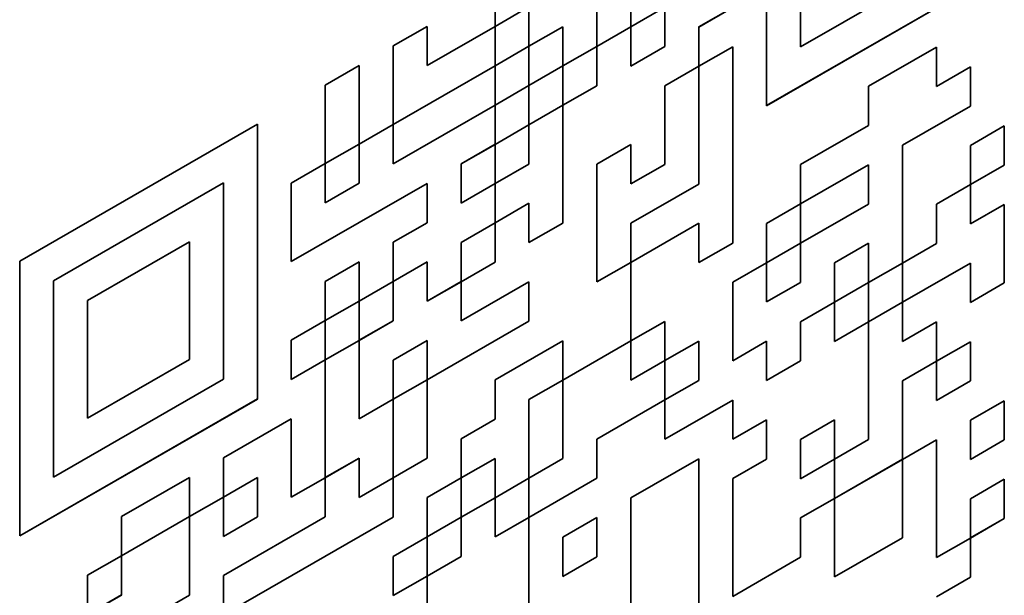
# Model space of a CAD drawing. Header units: millimetres. Extents: x 5 to 415, y 5 to 292.
# Tile 27 of 32: x 386.12 to 390, y 228.19 to 230.47. Entities that reach past the tile are written whole.
import ezdxf

# ---------------------------------------------------------------- set-up
doc = ezdxf.new("R2010")
doc.units = ezdxf.units.MM
doc.layers.add('Sichtbar (ISO)', color=7, linetype='Continuous', lineweight=35)

msp = doc.modelspace()

# ---------------------------------------------------------------- linework, layer by layer
at = {"layer": 'Sichtbar (ISO)'}
for p, q in [((389.06575172, 230.12579511), (389.06575172, 231.2111594)), ((389.19978747, 230.35811464), (389.19978747, 231.13337485)), ((389.19985818, 231.13333413), (389.19985818, 230.35807392)), ((389.19985818, 230.35807392), (389.87039047, 230.74420779)), ((388.39514872, 230.35991013), (388.39514872, 230.66993277)), ((388.39521943, 230.66997349), (388.39521943, 230.35986941)), ((389.06575172, 230.12587655), (390.00442622, 230.66642324)), ((390.00449693, 230.66638252), (389.06575172, 230.12579511)), ((387.99290005, 230.43829317), (387.99290005, 230.59334521)), ((388.52932589, 230.43709618), (388.52932589, 230.59214822)), ((387.99290005, 230.43837461), (388.1269358, 230.51556066)), ((388.12700651, 230.51551994), (387.99290005, 230.43829317)), ((388.12700651, 230.3604679), (388.12700651, 230.51551994)), ((388.52932589, 230.43717762), (388.66336164, 230.51436367)), ((388.66343235, 230.51432295), (388.52932589, 230.43709618)), ((388.66343235, 230.35927091), (388.66343235, 230.51432295)), ((388.79746809, 230.43653841), (388.93157455, 230.51376518)), ((388.93164526, 230.51372446), (388.79753881, 230.43649769)), ((387.59058068, 230.36166489), (387.72468714, 230.43889166)), ((387.72461643, 230.28388034), (387.72461643, 230.43885094)), ((387.72468714, 230.43889166), (387.72468714, 230.28383962)), ((387.72468714, 230.28383962), (387.99290005, 230.43829317)), ((387.99282934, 230.28328185), (387.99282934, 230.43825245)), ((387.99290005, 230.43829317), (387.99290005, 230.28324113)), ((388.12700651, 230.36054934), (388.26104226, 230.43773539)), ((388.26111297, 230.43769467), (388.12700651, 230.3604679)), ((388.26104226, 230.43773539), (388.26111297, 230.43769467)), ((388.26111297, 230.28264263), (388.26111297, 230.43769467)), ((388.39521943, 230.35986941), (388.52932589, 230.43709618)), ((388.52925518, 230.28208486), (388.52925518, 230.43705546)), ((388.52932589, 230.43709618), (388.52932589, 230.28204414)), ((388.79746809, 230.28148636), (388.79746809, 230.43653841)), ((388.79753881, 230.43649769), (388.79746809, 230.43653841)), ((388.79753881, 230.43649769), (388.79753881, 230.28144565)), ((387.59058068, 230.05156081), (387.59058068, 230.36166489)), ((387.99290005, 230.28324113), (388.12700651, 230.3604679)), ((388.1269358, 230.20545658), (388.1269358, 230.36042718)), ((388.12700651, 230.3604679), (388.12700651, 230.20541586)), ((388.26111297, 230.28272407), (388.39514872, 230.35991013)), ((388.39521943, 230.35986941), (388.26111297, 230.28264263)), ((388.39521943, 230.35986941), (388.39514872, 230.35991013)), ((388.39521943, 230.20481737), (388.39521943, 230.35986941)), ((388.52932589, 230.28204414), (388.66343235, 230.35927091)), ((388.79753881, 230.28144565), (388.93164526, 230.35867242)), ((388.93157455, 229.58345293), (388.93157455, 230.3586317)), ((388.93164526, 230.35867242), (388.93164526, 229.58341221)), ((389.19985818, 230.35807392), (389.19978747, 230.35811464)), ((389.4680711, 230.20242339), (389.73628402, 230.35687694)), ((389.7362133, 230.20186561), (389.7362133, 230.35683622)), ((389.73628402, 230.35687694), (389.73628402, 230.20182489)), ((387.32236776, 230.20721134), (387.45647422, 230.28443812)), ((387.45640351, 229.97437475), (387.45640351, 230.2843974)), ((387.45647422, 230.28443812), (387.45647422, 229.97433403)), ((387.59058068, 230.05164225), (387.99282934, 230.28328185)), ((387.99290005, 230.28324113), (387.59058068, 230.05156081)), ((387.72468714, 230.28383962), (387.72461643, 230.28388034)), ((387.99290005, 230.28324113), (387.99282934, 230.28328185)), ((387.99290005, 230.12818909), (387.99290005, 230.28324113)), ((388.12700651, 230.20541586), (388.26111297, 230.28264263)), ((388.26104226, 230.12763131), (388.26104226, 230.28260191)), ((388.26111297, 230.28264263), (388.26111297, 230.12759059)), ((388.52932589, 230.28204414), (388.52925518, 230.28208486)), ((388.66336164, 230.20425959), (388.79746809, 230.28148636)), ((388.79753881, 230.28144565), (388.66343235, 230.20421887)), ((388.79753881, 230.28144565), (388.79746809, 230.28148636)), ((388.79753881, 229.81628952), (388.79753881, 230.28144565)), ((389.73628402, 230.20182489), (389.87039047, 230.27905167)), ((389.87031976, 230.12404035), (389.87031976, 230.27901095)), ((389.87039047, 230.27905167), (389.87039047, 230.12399963)), ((387.32236776, 229.89710726), (387.32236776, 230.20721134)), ((387.99290005, 230.12827053), (388.1269358, 230.20545658)), ((388.12700651, 230.20541586), (387.99290005, 230.12818909)), ((388.12700651, 230.20541586), (388.1269358, 230.20545658)), ((388.12700651, 230.05036382), (388.12700651, 230.20541586)), ((388.26111297, 230.12759059), (388.39521943, 230.20481737)), ((388.66336164, 229.89415551), (388.66336164, 230.20425959)), ((388.66343235, 230.20421887), (388.66336164, 230.20425959)), ((388.66343235, 230.20421887), (388.66343235, 229.89411479)), ((389.4680711, 230.04737135), (389.4680711, 230.20242339)), ((389.7362133, 230.20186561), (389.73628402, 230.20182489)), ((387.59058068, 229.89650877), (387.99290005, 230.12818909)), ((387.99282934, 229.97317777), (387.99282934, 230.12814837)), ((387.99290005, 230.12818909), (387.99290005, 229.97313705)), ((388.12700651, 230.05044526), (388.26104226, 230.12763131)), ((388.26111297, 230.12759059), (388.12700651, 230.05036382)), ((388.26111297, 230.12759059), (388.26104226, 230.12763131)), ((388.26111297, 229.66243447), (388.26111297, 230.12759059)), ((389.60210685, 229.9695868), (389.87031976, 230.12404035)), ((389.87039047, 230.12399963), (389.60217756, 229.96954608)), ((389.87039047, 230.12399963), (389.87031976, 230.12404035)), ((386.11540964, 229.51217038), (387.05415485, 230.0527578)), ((387.05408413, 228.96743423), (387.05408413, 230.05271708)), ((387.05415485, 230.0527578), (387.05415485, 228.96739351)), ((387.45647422, 229.97433403), (387.59058068, 230.05156081)), ((387.59050997, 229.89654949), (387.59050997, 230.05152009)), ((387.59058068, 230.05156081), (387.59058068, 229.89650877)), ((387.99290005, 229.97313705), (388.12700651, 230.05036382)), ((388.1269358, 229.8953525), (388.1269358, 230.0503231)), ((388.12700651, 230.05036382), (388.12700651, 229.89531178)), ((389.19985818, 229.8929178), (389.4680711, 230.04737135)), ((389.87039047, 229.96894759), (390.00449693, 230.04617436)), ((390.00442622, 229.89116304), (390.00442622, 230.04613364)), ((390.00449693, 230.04617436), (390.00449693, 229.89112232)), ((387.32236776, 229.8971887), (387.45640351, 229.97437475)), ((387.45647422, 229.97433403), (387.32236776, 229.89710726)), ((387.45647422, 229.97433403), (387.45640351, 229.97437475)), ((387.45647422, 229.81928199), (387.45647422, 229.97433403)), ((387.85872289, 229.89595099), (387.99282934, 229.97317777)), ((387.99290005, 229.97313705), (387.8587936, 229.89591027)), ((387.99290005, 229.97313705), (387.99282934, 229.97317777)), ((387.99290005, 229.81808501), (387.99290005, 229.97313705)), ((388.39514872, 229.894754), (388.52925518, 229.97198078)), ((388.52932589, 229.97194006), (388.39521943, 229.89471328)), ((388.52925518, 229.97198078), (388.52932589, 229.97194006)), ((388.52932589, 229.81688802), (388.52932589, 229.97194006)), ((389.60210685, 229.50443068), (389.60210685, 229.9695868)), ((389.60217756, 229.96954608), (389.60210685, 229.9695868)), ((389.60217756, 229.96954608), (389.60217756, 229.50438996)), ((389.87039047, 229.81389555), (389.87039047, 229.96894759)), ((387.1882613, 229.81988049), (387.32236776, 229.89710726)), ((387.32229705, 229.74209594), (387.32229705, 229.89706654)), ((387.32236776, 229.89710726), (387.32236776, 229.74205522)), ((387.59050997, 229.89654949), (387.59058068, 229.89650877)), ((387.85872289, 229.74089895), (387.85872289, 229.89595099)), ((387.8587936, 229.89591027), (387.85872289, 229.89595099)), ((387.8587936, 229.89591027), (387.8587936, 229.74085823)), ((387.99290005, 229.81816644), (388.1269358, 229.8953525)), ((388.12700651, 229.89531178), (387.99290005, 229.81808501)), ((388.12700651, 229.89531178), (388.1269358, 229.8953525)), ((388.39514872, 229.42959788), (388.39514872, 229.894754)), ((388.39521943, 229.89471328), (388.39514872, 229.894754)), ((388.39521943, 229.89471328), (388.39521943, 229.42955716)), ((388.52932589, 229.81696946), (388.66336164, 229.89415551)), ((388.66343235, 229.89411479), (388.52932589, 229.81688802)), ((388.66343235, 229.89411479), (388.66336164, 229.89415551)), ((389.19985818, 229.73786576), (389.19985818, 229.8929178)), ((389.19985818, 229.7379472), (389.46800039, 229.89236003)), ((389.4680711, 229.89231931), (389.19985818, 229.73786576)), ((389.4680711, 229.89231931), (389.46800039, 229.89236003)), ((389.4680711, 229.73726727), (389.4680711, 229.89231931)), ((389.87039047, 229.81397698), (390.00442622, 229.89116304)), ((390.00449693, 229.89112232), (389.87039047, 229.81389555)), ((390.00449693, 229.89112232), (390.00442622, 229.89116304)), ((386.24944538, 229.43438584), (386.91997768, 229.8205197)), ((386.92004839, 229.82047898), (386.24951609, 229.43434512)), ((386.91997768, 229.8205197), (386.92004839, 229.82047898)), ((386.92004839, 229.04521878), (386.92004839, 229.82047898)), ((387.1882613, 229.50977641), (387.1882613, 229.81988049)), ((387.1882613, 229.50985785), (387.72461643, 229.81872422)), ((387.72468714, 229.8186835), (387.1882613, 229.50977641)), ((387.32236776, 229.74205522), (387.45647422, 229.81928199)), ((387.72461643, 229.81872422), (387.72468714, 229.8186835)), ((387.72468714, 229.66363146), (387.72468714, 229.8186835)), ((387.8587936, 229.74085823), (387.99290005, 229.81808501)), ((387.99282934, 229.66307368), (387.99282934, 229.81804429)), ((387.99290005, 229.81808501), (387.99290005, 229.66303296)), ((388.52932589, 229.66183598), (388.79753881, 229.81628952)), ((389.73628402, 229.73666877), (389.87039047, 229.81389555)), ((389.87031976, 229.65888422), (389.87031976, 229.81385483)), ((389.87039047, 229.81389555), (389.87039047, 229.6588435)), ((387.32229705, 229.74209594), (387.32236776, 229.74205522)), ((387.85872289, 229.74089895), (387.8587936, 229.74085823)), ((387.99290005, 229.66303296), (388.12700651, 229.74025974)), ((388.1269358, 229.58524842), (388.1269358, 229.74021902)), ((388.12700651, 229.74025974), (388.12700651, 229.5852077)), ((389.06575172, 229.66063899), (389.19985818, 229.73786576)), ((389.19978747, 229.58285444), (389.19978747, 229.73782504)), ((389.19985818, 229.73786576), (389.19985818, 229.58281372)), ((389.19985818, 229.58281372), (389.4680711, 229.73726727)), ((389.73628402, 229.58161673), (389.73628402, 229.73666877)), ((389.87039047, 229.6588435), (390.00449693, 229.73607028)), ((390.00442622, 229.42600692), (390.00442622, 229.73602956)), ((390.00449693, 229.73607028), (390.00449693, 229.4259662)), ((387.59058068, 229.58640469), (387.72468714, 229.66363146)), ((387.85872289, 229.58584691), (387.99282934, 229.66307368)), ((387.99290005, 229.66303296), (387.8587936, 229.58580619)), ((387.99290005, 229.66303296), (387.99282934, 229.66307368)), ((387.99290005, 229.50798092), (387.99290005, 229.66303296)), ((388.12700651, 229.5852077), (388.26111297, 229.66243447)), ((388.52932589, 229.50678393), (388.52932589, 229.66183598)), ((388.52932589, 229.50686537), (388.79746809, 229.6612782)), ((388.79753881, 229.66123748), (388.52932589, 229.50678393)), ((388.79746809, 229.6612782), (388.79753881, 229.66123748)), ((388.79753881, 229.50618544), (388.79753881, 229.66123748)), ((389.06575172, 229.50558695), (389.06575172, 229.66063899)), ((389.87031976, 229.65888422), (389.87039047, 229.6588435)), ((386.38362255, 229.35651985), (386.78594193, 229.58820017)), ((386.78587122, 229.12308477), (386.78587122, 229.58815945)), ((386.78594193, 229.58820017), (386.78594193, 229.12304405)), ((387.59058068, 229.43135264), (387.59058068, 229.58640469)), ((387.85872289, 229.43079487), (387.85872289, 229.58584691)), ((387.8587936, 229.58580619), (387.85872289, 229.58584691)), ((387.8587936, 229.58580619), (387.8587936, 229.43075415)), ((388.12700651, 229.5852077), (388.1269358, 229.58524842)), ((388.79753881, 229.50626688), (388.93157455, 229.58345293)), ((388.93164526, 229.58341221), (388.79753881, 229.50618544)), ((388.93164526, 229.58341221), (388.93157455, 229.58345293)), ((389.06575172, 229.50566839), (389.19978747, 229.58285444)), ((389.19985818, 229.58281372), (389.06575172, 229.50558695)), ((389.19985818, 229.58281372), (389.19978747, 229.58285444)), ((389.19985818, 229.42776168), (389.19985818, 229.58281372)), ((389.33389393, 229.50502917), (389.46800039, 229.58225594)), ((389.4680711, 229.58221523), (389.33396464, 229.50498845)), ((389.4680711, 229.58221523), (389.46800039, 229.58225594)), ((389.4680711, 229.42716318), (389.4680711, 229.58221523)), ((389.60217756, 229.50438996), (389.73628402, 229.58161673)), ((386.11540964, 228.4268061), (386.11540964, 229.51217038)), ((387.32236776, 229.43195114), (387.45647422, 229.50917791)), ((387.45640351, 229.35416659), (387.45640351, 229.50913719)), ((387.45647422, 229.50917791), (387.45647422, 229.35412587)), ((387.59058068, 229.43143408), (387.72461643, 229.50862014)), ((387.72468714, 229.50857942), (387.59058068, 229.43135264)), ((387.72468714, 229.50857942), (387.72461643, 229.50862014)), ((387.72468714, 229.35352738), (387.72468714, 229.50857942)), ((387.8587936, 229.43075415), (387.99290005, 229.50798092)), ((388.39521943, 229.42955716), (388.52932589, 229.50678393)), ((388.52925518, 229.19672057), (388.52925518, 229.50674322)), ((388.52932589, 229.50678393), (388.52932589, 229.19667985)), ((388.93164526, 229.42836017), (389.06575172, 229.50558695)), ((389.06568101, 229.35057562), (389.06568101, 229.50554623)), ((389.06575172, 229.50558695), (389.06575172, 229.35053491)), ((389.33389393, 229.34997713), (389.33389393, 229.50502917)), ((389.33396464, 229.50498845), (389.33389393, 229.50502917)), ((389.33396464, 229.50498845), (389.33396464, 229.34993641)), ((389.4680711, 229.42724462), (389.60210685, 229.50443068)), ((389.60217756, 229.50438996), (389.4680711, 229.42716318)), ((389.60217756, 229.50438996), (389.60210685, 229.50443068)), ((389.60217756, 229.34933792), (389.60217756, 229.50438996)), ((389.60217756, 229.34941936), (389.87031976, 229.50383218)), ((389.87039047, 229.50379146), (389.60217756, 229.34933792)), ((389.87039047, 229.50379146), (389.87031976, 229.50383218)), ((389.87039047, 229.34873942), (389.87039047, 229.50379146)), ((386.24944538, 228.65912563), (386.24944538, 229.43438584)), ((386.24951609, 229.43434512), (386.24944538, 229.43438584)), ((386.24951609, 229.43434512), (386.24951609, 228.65908491)), ((387.32236776, 229.2768991), (387.32236776, 229.43195114)), ((387.45647422, 229.35412587), (387.59058068, 229.43135264)), ((387.59050997, 229.27634132), (387.59050997, 229.43131192)), ((387.59058068, 229.43135264), (387.59058068, 229.2763006)), ((387.72468714, 229.35360882), (387.85872289, 229.43079487)), ((387.8587936, 229.43075415), (387.72468714, 229.35352738)), ((387.8587936, 229.43075415), (387.85872289, 229.43079487)), ((387.8587936, 229.27570211), (387.8587936, 229.43075415)), ((387.8587936, 229.27578355), (388.1269358, 229.43019638)), ((388.12700651, 229.43015566), (387.8587936, 229.27570211)), ((388.1269358, 229.43019638), (388.12700651, 229.43015566)), ((388.12700651, 229.27510361), (388.12700651, 229.43015566)), ((388.39521943, 229.42955716), (388.39514872, 229.42959788)), ((388.93164526, 229.11825609), (388.93164526, 229.42836017)), ((389.06575172, 229.35053491), (389.19985818, 229.42776168)), ((389.33396464, 229.34993641), (389.4680711, 229.42716318)), ((389.46800039, 229.27215186), (389.46800039, 229.42712246)), ((389.4680711, 229.42716318), (389.4680711, 229.27211114)), ((389.87039047, 229.34882086), (390.00442622, 229.42600692)), ((390.00449693, 229.4259662), (389.87039047, 229.34873942)), ((390.00449693, 229.4259662), (390.00442622, 229.42600692)), ((386.38362255, 228.89136373), (386.38362255, 229.35651985)), ((387.32236776, 229.27698054), (387.45640351, 229.35416659)), ((387.45647422, 229.35412587), (387.32236776, 229.2768991)), ((387.45647422, 229.35412587), (387.45640351, 229.35416659)), ((387.45647422, 229.19907383), (387.45647422, 229.35412587)), ((389.06568101, 229.35057562), (389.06575172, 229.35053491)), ((389.19978747, 229.27275036), (389.33389393, 229.34997713)), ((389.33396464, 229.34993641), (389.19985818, 229.27270964)), ((389.33396464, 229.34993641), (389.33389393, 229.34997713)), ((389.33396464, 229.19488437), (389.33396464, 229.34993641)), ((389.4680711, 229.27211114), (389.60217756, 229.34933792)), ((389.60210685, 229.1943266), (389.60210685, 229.3492972)), ((389.60217756, 229.34933792), (389.60217756, 229.19428588)), ((387.1882613, 229.19967232), (387.32236776, 229.2768991)), ((387.32229705, 229.12188778), (387.32229705, 229.27685838)), ((387.32236776, 229.2768991), (387.32236776, 229.12184706)), ((387.45647422, 229.19915527), (387.59050997, 229.27634132)), ((387.59058068, 229.2763006), (387.45647422, 229.19907383)), ((387.59058068, 229.2763006), (387.59050997, 229.27634132)), ((387.72468714, 229.0434233), (388.12700651, 229.27510361)), ((388.52932589, 229.19667985), (388.66343235, 229.27390663)), ((388.66336164, 229.1188953), (388.66336164, 229.27386591)), ((388.66343235, 229.27390663), (388.66343235, 229.11885459)), ((389.19978747, 229.11769832), (389.19978747, 229.27275036)), ((389.19985818, 229.27270964), (389.19978747, 229.27275036)), ((389.19985818, 229.27270964), (389.19985818, 229.1176576)), ((389.33396464, 229.19496581), (389.46800039, 229.27215186)), ((389.4680711, 229.27211114), (389.33396464, 229.19488437)), ((389.4680711, 229.27211114), (389.46800039, 229.27215186)), ((389.4680711, 228.80695502), (389.4680711, 229.27211114)), ((389.60217756, 229.19428588), (389.73628402, 229.27151265)), ((389.7362133, 229.11650133), (389.7362133, 229.27147193)), ((389.73628402, 229.27151265), (389.73628402, 229.11646061)), ((387.1882613, 229.04462028), (387.1882613, 229.19967232)), ((387.32236776, 229.12184706), (387.45647422, 229.19907383)), ((387.45640351, 228.88901047), (387.45640351, 229.19903311)), ((387.45647422, 229.19907383), (387.45647422, 228.88896975)), ((387.59058068, 229.12124856), (387.72468714, 229.19847534)), ((387.72461643, 229.04346401), (387.72461643, 229.19843462)), ((387.72468714, 229.19847534), (387.72468714, 229.0434233)), ((387.99282934, 229.04286552), (388.26104226, 229.19731907)), ((388.26111297, 229.19727835), (387.99290005, 229.0428248)), ((388.26104226, 229.19731907), (388.26111297, 229.19727835)), ((388.26111297, 229.04222631), (388.26111297, 229.19727835)), ((388.26111297, 229.04230775), (388.52925518, 229.19672057)), ((388.52932589, 229.19667985), (388.26111297, 229.04222631)), ((388.52932589, 229.19667985), (388.52925518, 229.19672057)), ((388.52932589, 229.04162781), (388.52932589, 229.19667985)), ((388.66343235, 229.11885459), (388.79753881, 229.19608136)), ((388.79746809, 229.04107004), (388.79746809, 229.19604064)), ((388.79753881, 229.19608136), (388.79753881, 229.04102932)), ((388.93164526, 229.11833753), (389.06568101, 229.19552358)), ((389.06575172, 229.19548286), (388.93164526, 229.11825609)), ((389.06575172, 229.19548286), (389.06568101, 229.19552358)), ((389.06575172, 229.04043082), (389.06575172, 229.19548286)), ((389.60210685, 229.1943266), (389.60217756, 229.19428588)), ((389.73628402, 229.11646061), (389.87039047, 229.19368738)), ((389.87031976, 229.03867606), (389.87031976, 229.19364666)), ((389.87039047, 229.19368738), (389.87039047, 229.03863534)), ((386.38362255, 228.89144516), (386.78587122, 229.12308477)), ((386.78594193, 229.12304405), (386.38362255, 228.89136373)), ((386.78594193, 229.12304405), (386.78587122, 229.12308477)), ((387.1882613, 229.04470172), (387.32229705, 229.12188778)), ((387.32236776, 229.12184706), (387.1882613, 229.04462028)), ((387.32236776, 229.12184706), (387.32229705, 229.12188778)), ((387.32236776, 228.65669093), (387.32236776, 229.12184706)), ((387.59058068, 228.96619652), (387.59058068, 229.12124856)), ((388.52932589, 229.04170925), (388.66336164, 229.1188953)), ((388.66343235, 229.11885459), (388.52932589, 229.04162781)), ((388.66343235, 229.11885459), (388.66336164, 229.1188953)), ((388.66343235, 228.96380254), (388.66343235, 229.11885459)), ((389.06575172, 229.04051226), (389.19978747, 229.11769832)), ((389.19985818, 229.1176576), (389.06575172, 229.04043082)), ((389.19985818, 229.1176576), (389.19978747, 229.11769832)), ((389.60210685, 229.03927455), (389.7362133, 229.11650133)), ((389.73628402, 229.11646061), (389.60217756, 229.03923383)), ((389.73628402, 229.11646061), (389.7362133, 229.11650133)), ((389.73628402, 228.96140857), (389.73628402, 229.11646061)), ((386.24951609, 228.65908491), (386.92004839, 229.04521878)), ((387.59058068, 228.96627796), (387.72461643, 229.04346401)), ((387.72468714, 229.0434233), (387.59058068, 228.96619652)), ((387.72468714, 229.0434233), (387.72461643, 229.04346401)), ((387.72468714, 228.73331921), (387.72468714, 229.0434233)), ((387.99282934, 228.88781348), (387.99282934, 229.04286552)), ((387.99290005, 229.0428248), (387.99282934, 229.04286552)), ((387.99290005, 229.0428248), (387.99290005, 228.88777276)), ((388.12700651, 228.96499953), (388.26111297, 229.04222631)), ((388.26104226, 228.73216294), (388.26104226, 229.04218559)), ((388.26111297, 229.04222631), (388.26111297, 228.73212222)), ((388.66343235, 228.96388398), (388.79746809, 229.04107004)), ((388.79753881, 229.04102932), (388.66343235, 228.96380254)), ((388.79753881, 229.04102932), (388.79746809, 229.04107004)), ((389.60210685, 228.72917047), (389.60210685, 229.03927455)), ((389.60217756, 229.03923383), (389.60210685, 229.03927455)), ((389.60217756, 229.03923383), (389.60217756, 228.72912975)), ((389.73628402, 228.96149001), (389.87031976, 229.03867606)), ((389.87039047, 229.03863534), (389.73628402, 228.96140857)), ((389.87039047, 229.03863534), (389.87031976, 229.03867606)), ((386.11540964, 228.42688754), (387.05408413, 228.96743423)), ((387.05415485, 228.96739351), (386.11540964, 228.4268061)), ((387.05415485, 228.96739351), (387.05408413, 228.96743423)), ((387.45647422, 228.88896975), (387.59058068, 228.96619652)), ((387.59050997, 228.65613316), (387.59050997, 228.9661558)), ((387.59058068, 228.96619652), (387.59058068, 228.65609244)), ((388.12700651, 228.65489545), (388.12700651, 228.96499953)), ((388.39521943, 228.809349), (388.66343235, 228.96380254)), ((388.66336164, 228.80879122), (388.66336164, 228.96376182)), ((388.66343235, 228.96380254), (388.66343235, 228.8087505)), ((388.66343235, 228.8087505), (388.93164526, 228.96320405)), ((388.93157455, 228.80819273), (388.93157455, 228.96316333)), ((388.93164526, 228.96320405), (388.93164526, 228.80815201)), ((389.87039047, 228.8835833), (390.00449693, 228.96081007)), ((390.00442622, 228.80579875), (390.00442622, 228.96076935)), ((390.00449693, 228.96081007), (390.00449693, 228.80575803)), ((386.92004839, 228.7351147), (387.1882613, 228.88956824)), ((387.18819059, 228.57950488), (387.18819059, 228.88952752)), ((387.1882613, 228.88956824), (387.1882613, 228.57946416)), ((387.45640351, 228.88901047), (387.45647422, 228.88896975)), ((387.85872289, 228.81058671), (387.99282934, 228.88781348)), ((387.99290005, 228.88777276), (387.8587936, 228.81054599)), ((387.99290005, 228.88777276), (387.99282934, 228.88781348)), ((388.93164526, 228.80815201), (389.06575172, 228.88537878)), ((389.06568101, 228.73036746), (389.06568101, 228.88533806)), ((389.06575172, 228.88537878), (389.06575172, 228.73032674)), ((389.19985818, 228.80755351), (389.33396464, 228.88478029)), ((389.33389393, 228.72976897), (389.33389393, 228.88473957)), ((389.33396464, 228.88478029), (389.33396464, 228.72972825)), ((389.87039047, 228.72853126), (389.87039047, 228.8835833)), ((387.85872289, 228.65553467), (387.85872289, 228.81058671)), ((387.8587936, 228.81054599), (387.85872289, 228.81058671)), ((387.8587936, 228.81054599), (387.8587936, 228.65549395)), ((388.39521943, 228.65429696), (388.39521943, 228.809349)), ((388.66336164, 228.80879122), (388.66343235, 228.8087505)), ((388.93157455, 228.80819273), (388.93164526, 228.80815201)), ((389.19985818, 228.65250147), (389.19985818, 228.80755351)), ((389.33396464, 228.72972825), (389.4680711, 228.80695502)), ((389.60217756, 228.72912975), (389.73628402, 228.80635653)), ((389.7362133, 228.34124112), (389.7362133, 228.80631581)), ((389.73628402, 228.80635653), (389.73628402, 228.3412004)), ((389.87039047, 228.7286127), (390.00442622, 228.80579875)), ((390.00449693, 228.80575803), (389.87039047, 228.72853126)), ((390.00449693, 228.80575803), (390.00442622, 228.80579875)), ((386.92004839, 228.58006266), (386.92004839, 228.7351147)), ((387.32236776, 228.65677237), (387.45640351, 228.73395843)), ((387.45647422, 228.73391771), (387.32236776, 228.65669093)), ((387.45647422, 228.73391771), (387.45640351, 228.73395843)), ((387.45647422, 228.57886567), (387.45647422, 228.73391771)), ((387.59058068, 228.65609244), (387.72468714, 228.73331921)), ((387.8587936, 228.65549395), (387.99290005, 228.73272072)), ((387.99282934, 228.5777094), (387.99282934, 228.73268)), ((387.99290005, 228.73272072), (387.99290005, 228.57766868)), ((388.12700651, 228.65497689), (388.26104226, 228.73216294)), ((388.26111297, 228.73212222), (388.12700651, 228.65489545)), ((388.26111297, 228.73212222), (388.26104226, 228.73216294)), ((388.52925518, 228.57651241), (388.79746809, 228.73096596)), ((388.79753881, 228.73092524), (388.52932589, 228.57647169)), ((388.79753881, 228.73092524), (388.79746809, 228.73096596)), ((388.79753881, 228.11071707), (388.79753881, 228.73092524)), ((388.93157455, 228.65314069), (389.06568101, 228.73036746)), ((389.06575172, 228.73032674), (388.93164526, 228.65309997)), ((389.06575172, 228.73032674), (389.06568101, 228.73036746)), ((389.19985818, 228.65258291), (389.33389393, 228.72976897)), ((389.33396464, 228.72972825), (389.19985818, 228.65250147)), ((389.33396464, 228.72972825), (389.33389393, 228.72976897)), ((389.33396464, 228.57467621), (389.33396464, 228.72972825)), ((389.33396464, 228.57475765), (389.60210685, 228.72917047)), ((389.60217756, 228.72912975), (389.33396464, 228.57467621)), ((389.60217756, 228.72912975), (389.60210685, 228.72917047)), ((389.60217756, 228.41902567), (389.60217756, 228.72912975)), ((386.24944538, 228.65912563), (386.24951609, 228.65908491)), ((386.51772901, 228.50343438), (386.78594193, 228.65788792)), ((386.78587122, 228.5028766), (386.78587122, 228.6578472)), ((386.78594193, 228.65788792), (386.78594193, 228.50283588)), ((386.92004839, 228.58014409), (387.05408413, 228.65733015)), ((387.05415485, 228.65728943), (386.92004839, 228.58006266)), ((387.05415485, 228.65728943), (387.05408413, 228.65733015)), ((387.05415485, 228.50223739), (387.05415485, 228.65728943)), ((387.1882613, 228.57946416), (387.32236776, 228.65669093)), ((387.32229705, 228.50167961), (387.32229705, 228.65665021)), ((387.32236776, 228.65669093), (387.32236776, 228.50163889)), ((387.45647422, 228.57894711), (387.59050997, 228.65613316)), ((387.59058068, 228.65609244), (387.45647422, 228.57886567)), ((387.59058068, 228.65609244), (387.59050997, 228.65613316)), ((387.59058068, 228.5010404), (387.59058068, 228.65609244)), ((387.72461643, 228.57830789), (387.85872289, 228.65553467)), ((387.8587936, 228.65549395), (387.72468714, 228.57826717)), ((387.8587936, 228.65549395), (387.85872289, 228.65553467)), ((387.8587936, 228.5004419), (387.8587936, 228.65549395)), ((387.99290005, 228.57766868), (388.12700651, 228.65489545)), ((388.1269358, 228.49988413), (388.1269358, 228.65485473)), ((388.12700651, 228.65489545), (388.12700651, 228.49984341)), ((388.12700651, 228.49984341), (388.39521943, 228.65429696)), ((388.93157455, 228.18798457), (388.93157455, 228.65314069)), ((388.93164526, 228.65309997), (388.93157455, 228.65314069)), ((388.93164526, 228.65309997), (388.93164526, 228.18794385)), ((389.87039047, 228.57347922), (390.00449693, 228.65070599)), ((390.00442622, 228.49569467), (390.00442622, 228.65066527)), ((390.00449693, 228.65070599), (390.00449693, 228.49565395)), ((386.78594193, 228.50283588), (386.92004839, 228.58006266)), ((386.91997768, 228.42505133), (386.91997768, 228.58002194)), ((386.92004839, 228.58006266), (386.92004839, 228.42501061)), ((387.1882613, 228.57946416), (387.18819059, 228.57950488)), ((387.72461643, 228.42325585), (387.72461643, 228.57830789)), ((387.72468714, 228.57826717), (387.72461643, 228.57830789)), ((387.72468714, 228.57826717), (387.72468714, 228.42321513)), ((387.8587936, 228.50052334), (387.99282934, 228.5777094)), ((387.99290005, 228.57766868), (387.8587936, 228.5004419)), ((387.99290005, 228.57766868), (387.99282934, 228.5777094)), ((387.99290005, 228.42261664), (387.99290005, 228.57766868)), ((388.52925518, 227.95630425), (388.52925518, 228.57651241)), ((388.52932589, 228.57647169), (388.52925518, 228.57651241)), ((388.52932589, 228.57647169), (388.52932589, 227.95626353)), ((389.19985818, 228.49744943), (389.33396464, 228.57467621)), ((389.33389393, 228.26461284), (389.33389393, 228.57463549)), ((389.33396464, 228.57467621), (389.33396464, 228.26457212)), ((389.87039047, 228.41842718), (389.87039047, 228.57347922)), ((386.51772901, 228.34838234), (386.51772901, 228.50343438)), ((386.51772901, 228.34846377), (386.78587122, 228.5028766)), ((386.78594193, 228.50283588), (386.51772901, 228.34838234)), ((386.78594193, 228.50283588), (386.78587122, 228.5028766)), ((386.78594193, 228.1927318), (386.78594193, 228.50283588)), ((386.91997768, 228.26999929), (387.32229705, 228.50167961)), ((386.92004839, 228.42501061), (387.05415485, 228.50223739)), ((387.32236776, 228.50163889), (386.92004839, 228.26995857)), ((386.92004839, 228.11490653), (387.59058068, 228.5010404)), ((387.32236776, 228.50163889), (387.32229705, 228.50167961)), ((387.72468714, 228.42321513), (387.8587936, 228.5004419)), ((387.85872289, 228.34543058), (387.85872289, 228.50040119)), ((387.8587936, 228.5004419), (387.8587936, 228.34538986)), ((387.99290005, 228.42269808), (388.1269358, 228.49988413)), ((388.12700651, 228.49984341), (387.99290005, 228.42261664)), ((388.12700651, 228.49984341), (388.1269358, 228.49988413)), ((388.12700651, 227.87963525), (388.12700651, 228.49984341)), ((388.26104226, 228.42205886), (388.39514872, 228.49928564)), ((388.39521943, 228.49924492), (388.26111297, 228.42201814)), ((388.39521943, 228.49924492), (388.39514872, 228.49928564)), ((388.39521943, 228.34419288), (388.39521943, 228.49924492)), ((389.19985818, 228.34239739), (389.19985818, 228.49744943)), ((389.87039047, 228.41850862), (390.00442622, 228.49569467)), ((390.00449693, 228.49565395), (389.87039047, 228.41842718)), ((390.00449693, 228.49565395), (390.00442622, 228.49569467)), ((386.91997768, 228.42505133), (386.92004839, 228.42501061)), ((387.59050997, 228.34602908), (387.72461643, 228.42325585)), ((387.72468714, 228.42321513), (387.59058068, 228.34598836)), ((387.72468714, 228.42321513), (387.72461643, 228.42325585)), ((387.72468714, 228.26816309), (387.72468714, 228.42321513)), ((388.26104226, 228.26700682), (388.26104226, 228.42205886)), ((388.26111297, 228.42201814), (388.26104226, 228.42205886)), ((388.26111297, 228.42201814), (388.26111297, 228.2669661)), ((389.33396464, 228.26457212), (389.60217756, 228.41902567)), ((389.73628402, 228.3412004), (389.87039047, 228.41842718)), ((389.87031976, 228.26341586), (389.87031976, 228.41838646)), ((389.87039047, 228.41842718), (389.87039047, 228.26337514)), ((386.38362255, 228.27115556), (386.51772901, 228.34838234)), ((386.5176583, 228.19337101), (386.5176583, 228.34834162)), ((386.51772901, 228.34838234), (386.51772901, 228.19333029)), ((387.59050997, 228.19097704), (387.59050997, 228.34602908)), ((387.59058068, 228.34598836), (387.59050997, 228.34602908)), ((387.59058068, 228.34598836), (387.59058068, 228.19093632)), ((387.72468714, 228.26824453), (387.85872289, 228.34543058)), ((387.8587936, 228.34538986), (387.72468714, 228.26816309)), ((387.8587936, 228.34538986), (387.85872289, 228.34543058)), ((388.26111297, 228.2669661), (388.39521943, 228.34419288)), ((388.93164526, 228.18794385), (389.19985818, 228.34239739)), ((389.7362133, 228.34124112), (389.73628402, 228.3412004)), ((386.38362255, 228.11610352), (386.38362255, 228.27115556)), ((386.91997768, 228.26999929), (386.92004839, 228.26995857)), ((386.91997768, 228.11494725), (386.91997768, 228.26999929)), ((386.92004839, 228.26995857), (386.92004839, 228.11490653)), ((387.59058068, 228.19093632), (387.72468714, 228.26816309)), ((387.72461643, 228.11315177), (387.72461643, 228.26812237)), ((387.72468714, 228.26816309), (387.72468714, 228.11311105)), ((388.26104226, 228.26700682), (388.26111297, 228.2669661)), ((389.33389393, 228.26461284), (389.33396464, 228.26457212)), ((389.7362133, 228.18618908), (389.87031976, 228.26341586)), ((389.87039047, 228.26337514), (389.73628402, 228.18614836)), ((389.87039047, 228.26337514), (389.87031976, 228.26341586)), ((386.38362255, 228.11618496), (386.5176583, 228.19337101)), ((386.51772901, 228.19333029), (386.38362255, 228.11610352)), ((386.51772901, 228.19333029), (386.5176583, 228.19337101)), ((386.65183547, 228.11550503), (386.78594193, 228.1927318))]:
    msp.add_line(p, q, dxfattribs=at)

doc.saveas('drawing.dxf')
